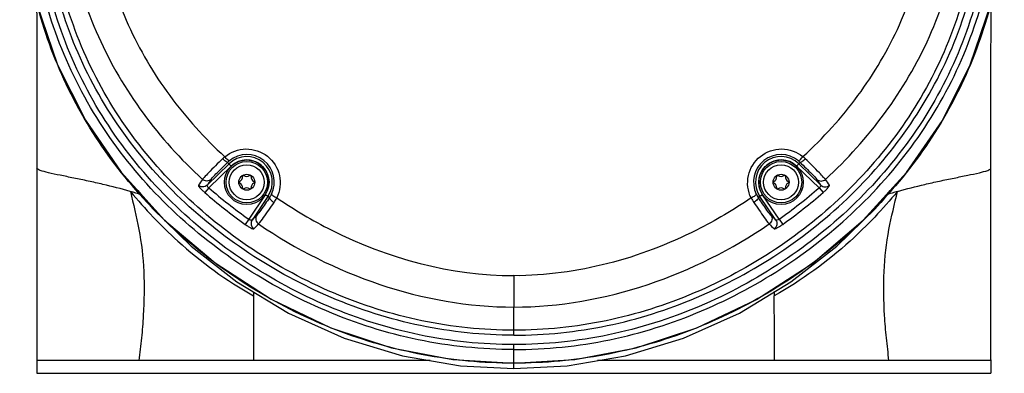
# Model space of a CAD drawing. Header units: millimetres. Extents: x 10 to 584, y 4 to 410.
# Tile 12 of 60: x 288.06 to 303.54, y 131.12 to 136.67. Entities that reach past the tile are written whole.
import ezdxf

# ---------------------------------------------------------------- set-up
doc = ezdxf.new("R2010")
doc.units = ezdxf.units.MM
doc.header["$LTSCALE"] = 32.67
doc.layers.get('0').update_dxf_attribs({"linetype": 'CONTINUOUS'})

msp = doc.modelspace()

# ---------------------------------------------------------------- linework, layer by layer
at = {"color": 7, "linetype": 'Continuous'}
for p, q in [((303.3308, 136.6716), (303.3324, 136.945)), ((288.3299, 134.8489), (288.3298, 134.3436)), ((291.0034, 134.0759), (291.3501, 134.4104)), ((291.0321, 134.0342), (291.3848, 134.3744)), ((291.3848, 134.3744), (291.3282, 134.4331)), ((300.3292, 134.4331), (300.2726, 134.3744)), ((300.2726, 134.3744), (300.6253, 134.0342)), ((300.3073, 134.4104), (300.654, 134.0759)), ((291.0321, 134.0342), (290.967, 133.9595)), ((291.9198, 133.925), (291.6605, 133.541)), ((291.9868, 133.8797), (291.9198, 133.925)), ((299.7376, 133.925), (299.6706, 133.8797)), ((299.9969, 133.541), (299.7376, 133.925)), ((300.6253, 134.0342), (300.6905, 133.9595)), ((291.9613, 133.897), (291.712, 133.5279)), ((299.9454, 133.5279), (299.6961, 133.897)), ((291.6605, 133.541), (291.6035, 133.46)), ((299.9969, 133.541), (300.0539, 133.46)), ((295.8287, 132.6544), (295.8287, 132.1609)), ((291.7361, 132.4029), (291.7357, 132.3367)), ((299.9213, 132.4051), (299.9217, 132.3367)), ((295.8287, 131.7195), (295.8287, 132.1609)), ((295.8287, 131.1941), (295.8287, 131.5727)), ((294.5143, 131.3216), (288.3287, 131.3216)), ((295.8287, 131.2804), (295.8236, 131.2804)), ((295.8339, 131.2804), (295.8287, 131.2804)), ((303.3287, 131.3216), (297.1431, 131.3216)), ((303.3287, 131.331), (303.3287, 131.1216)), ((288.3287, 131.1216), (303.3287, 131.1216))]:
    msp.add_line(p, q, dxfattribs=at)
for points in [[(288.0585, 139.1186), (288.1267, 137.9701), (288.3299, 136.9185), (288.6532, 135.9667), (289.0918, 135.094), (289.6538, 134.2768), (290.3347, 133.5263), (291.1294, 132.8534), (292.0126, 132.2834), (292.9509, 131.8354), (293.9026, 131.5227), (294.8671, 131.3395), (295.8287, 131.2802)], [(295.8287, 131.2802), (296.7867, 131.3391), (297.752, 131.522), (298.7041, 131.8345), (299.6426, 132.2821), (300.5258, 132.8518), (301.3207, 133.5244), (302.0018, 134.2745), (302.5642, 135.0916), (303.0032, 135.9644), (303.3268, 136.9161), (303.5304, 137.9674)], [(288.325, 136.9441), (288.3253, 136.8953), (288.3266, 136.6592), (288.3277, 136.4178), (288.3285, 136.1703), (288.3291, 135.9163), (288.3295, 135.6568), (288.3298, 135.3921), (288.3299, 135.1227), (288.3299, 134.8489)], [(303.3282, 133.3218), (303.3275, 134.5723), (303.3275, 134.8521), (303.3275, 135.1275), (303.3277, 135.3983), (303.3279, 135.6644), (303.3284, 135.9252), (303.329, 136.1804), (303.3298, 136.4291), (303.3308, 136.6716)], [(288.3298, 134.3439), (288.3292, 133.3218), (288.3288, 132.286), (288.3287, 131.1216)], [(289.9135, 133.9905), (290.1462, 133.7087), (290.7537, 133.1155), (291.4725, 132.5569), (292.2838, 132.0676), (293.1623, 131.6746), (294.0765, 131.3967), (294.9895, 131.24), (295.8287, 131.1941)], [(295.8287, 131.1941), (296.6679, 131.24), (297.5809, 131.3967), (298.4951, 131.6746), (299.3736, 132.0676), (300.1849, 132.5569), (300.9037, 133.1155), (301.5112, 133.7087), (301.7432, 133.9897)], [(303.3287, 131.3216), (303.3286, 132.286), (303.3282, 133.3218)]]:
    msp.add_lwpolyline(points, dxfattribs=at)
for centre, radius in [((291.6287, 134.1216), 0.35), ((291.6287, 134.1216), 0.325), ((291.6287, 134.1216), 0.275), ((300.0287, 134.1216), 0.35), ((300.0287, 134.1216), 0.325), ((300.0287, 134.1216), 0.275), ((291.6287, 134.1216), 0.125), ((300.0287, 134.1216), 0.125)]:
    msp.add_circle(centre, radius, dxfattribs=at)
for centre, radius, start, end in [((291.6287, 134.1216), 0.4013, 325.96974, 133.96974), ((291.6299, 134.1235), 0.4323, 334.01159, 129.42211), ((300.0275, 134.1235), 0.4323, 50.82491, 206.26362), ((300.0287, 134.1216), 0.4013, 46.03026, 214.03026), ((291.6273, 134.1266), 0.4282, 129.41489, 134.30045), ((291.6287, 134.1216), 0.3513, 325.96974, 133.96974), ((300.0287, 134.1216), 0.3513, 46.03026, 214.03026), ((300.03, 134.1265), 0.4284, 45.70056, 50.83259), ((291.5762, 134.2126), 0.015, 56.08051, 183.85877), ((291.6287, 134.291), 0.0795, 236.23854, 303.75678), ((291.6812, 134.2126), 0.015, 356.23771, 123.94419), ((299.9762, 134.2126), 0.015, 56.08051, 183.85877), ((300.0287, 134.291), 0.0795, 236.23854, 303.75678), ((300.0812, 134.2126), 0.015, 356.23771, 123.94419), ((300.1927, 127.541), 11.3865, 144.42491, 144.98414), ((300.3203, 127.5483), 11.376, 144.42489, 144.98414), ((291.5236, 134.1216), 0.015, 115.83098, 244.17507), ((291.482, 134.2064), 0.0795, 296.2036, 3.74411), ((291.482, 134.0368), 0.0795, 356.34878, 63.79525), ((291.7755, 134.2064), 0.0795, 176.23771, 243.79352), ((291.7755, 134.0368), 0.0795, 116.14462, 183.85706), ((291.7339, 134.1216), 0.015, 296.14462, 64.18301), ((299.9236, 134.1216), 0.015, 115.83098, 244.17507), ((299.882, 134.2064), 0.0795, 296.2036, 3.74411), ((299.882, 134.0368), 0.0795, 356.34878, 63.79525), ((300.1755, 134.2064), 0.0795, 176.23771, 243.79352), ((300.1755, 134.0368), 0.0795, 116.14462, 183.85706), ((300.1339, 134.1216), 0.015, 296.14462, 64.18301), ((291.3832, 127.5806), 11.3198, 35.01589, 35.57801), ((287.7639, 126.8783), 7.3836, 72.60882, 74.01743), ((296.0962, 139.8401), 7.8033, 228.90447, 234.84809), ((296.0962, 139.8401), 7.7041, 228.90456, 234.84815), ((291.5762, 134.0306), 0.015, 175.69471, 302.87214), ((291.6287, 133.9521), 0.0795, 55.95364, 123.95992), ((291.6812, 134.0306), 0.015, 237.13179, 3.21312), ((291.6355, 134.1206), 0.426, 325.56139, 334.02813), ((300.0217, 134.1205), 0.4257, 206.24802, 214.44058), ((299.9762, 134.0306), 0.015, 175.69471, 302.87214), ((300.0287, 133.9521), 0.0795, 55.95364, 123.95992), ((295.5555, 139.8475), 7.7134, 305.15541, 311.09185), ((295.5555, 139.8475), 7.8126, 305.15543, 311.09199), ((300.0812, 134.0306), 0.015, 237.13179, 3.21312), ((303.914, 126.8011), 7.4634, 105.96934, 107.36412), ((282.2871, 142.993), 13.3573, 314.87786, 315.33548), ((309.5432, 143.1659), 13.6018, 224.67082, 225.12), ((282.3321, 142.8375), 13.3324, 314.87706, 315.33587), ((309.5179, 143.0301), 13.6048, 224.67093, 225.12033), ((447.5804, 131.5051), 155.847, 179.694265, 180.067459), ((143.7756, 131.5047), 156.1483, 359.932793, 0.305263)]:
    msp.add_arc(centre, radius, start, end, dxfattribs=at)
for points, knots in [([(295.8287, 131.4946), (295.3239, 131.4946), (294.3119, 131.597), (292.8624, 132.0564), (291.5278, 132.7743), (290.3508, 133.7205), (289.3803, 134.871), (288.6714, 136.1937), (288.2617, 137.6316), (288.1807, 138.6231), (288.1818, 139.117)], [0, 0, 0, 0, 0.1263599, 0.2525034, 0.3782874, 0.5036039, 0.6283498, 0.7525526, 0.8763749, 1, 1, 1, 1]), ([(295.8287, 131.5727), (295.3303, 131.5727), (294.331, 131.6739), (292.8996, 132.1278), (291.5818, 132.837), (290.4199, 133.7715), (289.4622, 134.9071), (288.7631, 136.2124), (288.3596, 137.6315), (288.2801, 138.61), (288.2813, 139.0976)], [0, 0, 0, 0, 0.1263863, 0.2525753, 0.3784349, 0.5037833, 0.6285009, 0.7526207, 0.876365, 1, 1, 1, 1]), ([(295.8287, 131.7195), (295.337, 131.7195), (294.3511, 131.82), (292.9397, 132.269), (291.6404, 132.9688), (290.4944, 133.8901), (289.549, 135.0096), (288.8583, 136.2966), (288.4594, 137.6961), (288.3813, 138.6613), (288.383, 139.142)], [0, 0, 0, 0, 0.1264248, 0.2526256, 0.3784501, 0.5037657, 0.6284933, 0.7526464, 0.8764005, 1, 1, 1, 1]), ([(295.8287, 131.7975), (295.3435, 131.7975), (294.3706, 131.8967), (292.9775, 132.3401), (291.6946, 133.0313), (290.5634, 133.9409), (289.6309, 135.0456), (288.9502, 136.3151), (288.5573, 137.6957), (288.4806, 138.648), (288.4825, 139.1226)], [0, 0, 0, 0, 0.1264053, 0.2526369, 0.3785677, 0.5039563, 0.6286544, 0.7526874, 0.8763511, 1, 1, 1, 1]), ([(288.7172, 139.1222), (288.7204, 138.6573), (288.8162, 137.725), (289.2497, 136.3879), (289.961, 135.1758), (290.589, 134.4804), (290.9314, 134.1655)], [0, 0, 0, 0, 0.2499401, 0.4999099, 0.7499185, 1, 1, 1, 1]), ([(289.2317, 139.1051), (289.2342, 138.6749), (289.3215, 137.8122), (289.7221, 136.5747), (290.3822, 135.4541), (290.9657, 134.8128), (291.2831, 134.522)], [0, 0, 0, 0, 0.2499577, 0.499897, 0.7498831, 1, 1, 1, 1]), ([(295.8287, 131.7195), (296.3204, 131.7195), (297.3063, 131.82), (298.7177, 132.269), (300.017, 132.9688), (301.163, 133.8901), (302.1084, 135.0096), (302.7991, 136.2966), (303.198, 137.6961), (303.2761, 138.6613), (303.2744, 139.142)], [0, 0, 0, 0, 0.1264248, 0.2526255, 0.37845, 0.5037657, 0.6284932, 0.7526464, 0.8764006, 1, 1, 1, 1]), ([(303.1749, 139.1226), (303.1768, 138.648), (303.1001, 137.6957), (302.7072, 136.3151), (302.0265, 135.0456), (301.094, 133.9409), (299.9627, 133.0313), (298.6799, 132.3401), (297.2868, 131.8967), (296.3139, 131.7975), (295.8287, 131.7975)], [0, 0, 0, 0, 0.1236498, 0.2473116, 0.3713447, 0.4960464, 0.6214393, 0.7473666, 0.8735954, 1, 1, 1, 1]), ([(295.8287, 131.4946), (296.3335, 131.4945), (297.3454, 131.5971), (298.7948, 132.0563), (300.1294, 132.7742), (301.3063, 133.7203), (302.2769, 134.8706), (302.986, 136.1935), (303.3956, 137.6315), (303.477, 138.6231), (303.4756, 139.117)], [0, 0, 0, 0, 0.1263527, 0.2524899, 0.3782664, 0.5035689, 0.6283095, 0.7525215, 0.8763698, 1, 1, 1, 1]), ([(303.3762, 139.0976), (303.3773, 138.61), (303.2978, 137.6314), (302.8942, 136.2123), (302.1951, 134.907), (301.2375, 133.7714), (300.0755, 132.837), (298.7577, 132.1278), (297.3264, 131.6739), (296.3271, 131.5727), (295.8287, 131.5727)], [0, 0, 0, 0, 0.1236396, 0.2473925, 0.3715143, 0.4962278, 0.6215675, 0.7474261, 0.8736147, 1, 1, 1, 1]), ([(300.3725, 134.5235), (300.6901, 134.814), (301.2736, 135.4552), (301.9345, 136.5752), (302.3353, 137.8124), (302.4231, 138.675), (302.4257, 139.1051)], [0, 0, 0, 0, 0.2501157, 0.500106, 0.7500494, 1, 1, 1, 1]), ([(300.726, 134.1655), (301.0673, 134.4795), (301.6948, 135.1742), (302.4071, 136.386), (302.841, 137.7244), (302.9372, 138.6575), (302.9402, 139.1222)], [0, 0, 0, 0, 0.2493412, 0.4996507, 0.7501576, 1, 1, 1, 1]), ([(295.8236, 131.2804), (295.347, 131.2797), (294.3923, 131.3682), (292.5691, 131.8923), (290.9242, 132.8889), (289.6288, 134.2389), (288.8672, 135.4046), (288.3512, 136.6867), (288.1711, 137.5873), (288.1184, 138.0397)], [0, 0, 0, 0, 0.1278387, 0.2552817, 0.5067855, 0.6314792, 0.7551039, 0.8778319, 1, 1, 1, 1]), ([(303.5385, 138.035), (303.4855, 137.5829), (303.305, 136.6828), (302.7885, 135.4015), (302.0267, 134.2367), (300.7315, 132.8876), (299.0871, 131.8919), (297.2645, 131.3681), (296.3103, 131.2797), (295.8339, 131.2804)], [0, 0, 0, 0, 0.1221679, 0.2448961, 0.3685218, 0.4932156, 0.74472, 0.8721603, 1, 1, 1, 1]), ([(291.2832, 134.5221), (291.3743, 134.5969), (291.6167, 134.6863), (291.9786, 134.5612), (292.1835, 134.238), (292.1525, 133.9823), (292.1011, 133.8765)], [0, 0, 0, 0, 0.2494022, 0.5005348, 0.7512267, 1, 1, 1, 1]), ([(291.3554, 134.4575), (291.3527, 134.456), (291.3418, 134.4625), (291.3186, 134.4815), (291.2975, 134.5048), (291.2832, 134.5221)], [0, 0, 0, 0, 0.0922875, 0.3135939, 1, 1, 1, 1]), ([(299.5574, 133.8742), (299.5055, 133.9797), (299.4735, 134.2354), (299.6767, 134.5596), (300.0382, 134.6865), (300.2809, 134.5979), (300.3724, 134.5236)], [0, 0, 0, 0, 0.2487618, 0.4994492, 0.7506018, 1, 1, 1, 1]), ([(300.3006, 134.4586), (300.3032, 134.4572), (300.3142, 134.4638), (300.3373, 134.4829), (300.3582, 134.5063), (300.3724, 134.5236)], [0, 0, 0, 0, 0.0928202, 0.3149293, 1, 1, 1, 1]), ([(291.2479, 134.4903), (291.1733, 134.4171), (291.0765, 134.3201), (290.9718, 134.2113), (290.9397, 134.1771), (290.9314, 134.1655)], [0, 0, 0, 0, 0.6910404, 0.9055045, 1, 1, 1, 1]), ([(291.0676, 134.1666), (291.0897, 134.1975), (291.1798, 134.2843), (291.2664, 134.3729), (291.3282, 134.4331)], [0, 0, 0, 0, 0.305914, 1, 1, 1, 1]), ([(291.3282, 134.4331), (291.3255, 134.4312), (291.3132, 134.4356), (291.2873, 134.4529), (291.2638, 134.4741), (291.2479, 134.4903)], [0, 0, 0, 0, 0.0985354, 0.3218376, 1, 1, 1, 1]), ([(300.3292, 134.4331), (300.3319, 134.4312), (300.3442, 134.4356), (300.3702, 134.4529), (300.3936, 134.4741), (300.4095, 134.4903)], [0, 0, 0, 0, 0.098541, 0.3218429, 1, 1, 1, 1]), ([(300.3292, 134.4331), (300.391, 134.3729), (300.4776, 134.2843), (300.5677, 134.1975), (300.5898, 134.1666)], [0, 0, 0, 0, 0.6940791, 1, 1, 1, 1]), ([(300.726, 134.1655), (300.7179, 134.1773), (300.6854, 134.2111), (300.5812, 134.3203), (300.4839, 134.4169), (300.4095, 134.4903)], [0, 0, 0, 0, 0.0945843, 0.3084896, 1, 1, 1, 1]), ([(289.7971, 133.9762), (289.6547, 134.017), (289.4349, 134.0731), (289.1374, 134.1395), (288.9127, 134.1861), (288.7031, 134.2282), (288.5275, 134.2647), (288.4078, 134.296), (288.3484, 134.3192), (288.3298, 134.3361), (288.3298, 134.3436)], [0, 0, 0, 0, 0.2923692, 0.447784, 0.601725, 0.7458196, 0.8691114, 0.9580524, 0.9851679, 1, 1, 1, 1]), ([(301.859, 133.9765), (302.0013, 134.0172), (302.2211, 134.0734), (302.5186, 134.1398), (302.7436, 134.1863), (302.9535, 134.2284), (303.1295, 134.2649), (303.2494, 134.2962), (303.309, 134.3195), (303.3276, 134.3364), (303.3276, 134.3439)], [0, 0, 0, 0, 0.2920164, 0.4473467, 0.6013066, 0.7455126, 0.8689149, 0.9580217, 0.9851695, 1, 1, 1, 1]), ([(290.8674, 134.0745), (290.8658, 134.07), (290.875, 134.0537), (290.894, 134.0302), (290.9268, 133.9957), (290.9526, 133.9721), (290.967, 133.9595)], [0, 0, 0, 0, 0.0934116, 0.3119299, 0.6290461, 1, 1, 1, 1]), ([(291.0034, 134.0759), (290.9859, 134.0592), (290.9359, 134.0384), (290.8855, 134.0581), (290.8674, 134.0745)], [0, 0, 0, 0, 0.4983372, 1, 1, 1, 1]), ([(291.0676, 134.1666), (291.05, 134.1498), (290.9999, 134.129), (290.9495, 134.149), (290.9314, 134.1655)], [0, 0, 0, 0, 0.4978901, 1, 1, 1, 1]), ([(291.0321, 134.0342), (291.0267, 134.0376), (291.014, 134.0461), (290.996, 134.0678), (291.0034, 134.0759)], [0, 0, 0, 0, 0.3686519, 1, 1, 1, 1]), ([(300.5898, 134.1666), (300.6074, 134.1498), (300.6575, 134.129), (300.7079, 134.149), (300.726, 134.1655)], [0, 0, 0, 0, 0.4978807, 1, 1, 1, 1]), ([(300.654, 134.0759), (300.6558, 134.074), (300.6579, 134.0539), (300.6383, 134.0422), (300.6253, 134.0342)], [0, 0, 0, 0, 0.1483265, 1, 1, 1, 1]), ([(300.654, 134.0759), (300.6715, 134.0591), (300.7216, 134.0384), (300.7719, 134.0582), (300.79, 134.0745)], [0, 0, 0, 0, 0.498499, 1, 1, 1, 1]), ([(300.6904, 133.9595), (300.7047, 133.9721), (300.7308, 133.9957), (300.7631, 134.0301), (300.7829, 134.0539), (300.7912, 134.0699), (300.79, 134.0745)], [0, 0, 0, 0, 0.3712129, 0.6881187, 0.9066854, 1, 1, 1, 1]), ([(289.7984, 133.9765), (289.8433, 133.778), (289.9515, 133.3666), (290.0224, 132.7124), (290.0139, 132.1416), (289.9753, 131.6752), (289.9439, 131.4402), (289.9337, 131.3216)], [0, 0, 0, 0, 0.2280926, 0.4758449, 0.7344485, 0.8665945, 1, 1, 1, 1]), ([(289.7984, 133.9765), (290.0289, 133.7012), (290.6132, 133.081), (291.3083, 132.5772), (291.7357, 132.3367)], [0, 0, 0, 0, 0.4227104, 1, 1, 1, 1]), ([(292.0185, 133.9341), (292.0175, 133.931), (292.0267, 133.9212), (292.0516, 133.9023), (292.0802, 133.8867), (292.1011, 133.8765)], [0, 0, 0, 0, 0.0939772, 0.3174647, 1, 1, 1, 1]), ([(299.6399, 133.9322), (299.6408, 133.9291), (299.6316, 133.9192), (299.6068, 133.9002), (299.5783, 133.8845), (299.5574, 133.8742)], [0, 0, 0, 0, 0.0945161, 0.3188458, 1, 1, 1, 1]), ([(301.8594, 133.9769), (301.6289, 133.7016), (301.0446, 133.0813), (300.3493, 132.5773), (299.9217, 132.3367)], [0, 0, 0, 0, 0.4225933, 1, 1, 1, 1]), ([(301.7237, 131.3216), (301.7135, 131.4402), (301.6821, 131.6752), (301.6435, 132.1416), (301.635, 132.7124), (301.7059, 133.3666), (301.8141, 133.778), (301.859, 133.9765)], [0, 0, 0, 0, 0.1334055, 0.2655515, 0.5241551, 0.7719074, 1, 1, 1, 1]), ([(291.9868, 133.8797), (291.9421, 133.8144), (291.8759, 133.7226), (291.8115, 133.628), (291.7873, 133.6035)], [0, 0, 0, 0, 0.6966004, 1, 1, 1, 1]), ([(291.8147, 133.4655), (291.8444, 133.4958), (291.9225, 133.6119), (292.0037, 133.724), (292.0582, 133.8037)], [0, 0, 0, 0, 0.3053169, 1, 1, 1, 1]), ([(291.9868, 133.8797), (291.985, 133.8763), (291.9902, 133.8632), (292.0129, 133.8377), (292.0386, 133.817), (292.0582, 133.8037)], [0, 0, 0, 0, 0.1079868, 0.3339784, 1, 1, 1, 1]), ([(292.1011, 133.8764), (292.3746, 133.6891), (293.5088, 133.0196), (294.8423, 132.6526), (295.8287, 132.6544)], [0, 0, 0, 0, 0.2515324, 1, 1, 1, 1]), ([(299.5575, 133.8741), (299.2825, 133.689), (298.569, 133.2644), (297.5528, 132.8779), (296.5755, 132.6887), (296.0774, 132.651), (295.8287, 132.6544)], [0, 0, 0, 0, 0.2500793, 0.6247956, 0.8123975, 1, 1, 1, 1]), ([(299.6706, 133.8797), (299.6724, 133.8763), (299.6672, 133.8632), (299.6445, 133.8377), (299.6188, 133.817), (299.5992, 133.8037)], [0, 0, 0, 0, 0.1080562, 0.3341625, 1, 1, 1, 1]), ([(299.5992, 133.8037), (299.6537, 133.7241), (299.7349, 133.6119), (299.813, 133.4958), (299.8427, 133.4655)], [0, 0, 0, 0, 0.694307, 1, 1, 1, 1]), ([(299.8701, 133.6034), (299.8459, 133.6279), (299.7815, 133.7225), (299.7153, 133.8144), (299.6706, 133.8797)], [0, 0, 0, 0, 0.3032662, 1, 1, 1, 1]), ([(291.7873, 133.6035), (291.7732, 133.5825), (291.7617, 133.5267), (291.7936, 133.4798), (291.8147, 133.4655)], [0, 0, 0, 0, 0.4983764, 1, 1, 1, 1]), ([(299.8699, 133.6038), (299.8841, 133.5828), (299.8959, 133.5269), (299.8639, 133.4798), (299.8428, 133.4654)], [0, 0, 0, 0, 0.4981525, 1, 1, 1, 1]), ([(291.6035, 133.46), (291.6191, 133.4491), (291.6482, 133.4295), (291.6896, 133.4056), (291.717, 133.393), (291.7353, 133.3871), (291.7393, 133.3898)], [0, 0, 0, 0, 0.3697789, 0.6860514, 0.904966, 1, 1, 1, 1]), ([(291.712, 133.5279), (291.7102, 133.5256), (291.691, 133.5191), (291.673, 133.5315), (291.6605, 133.541)], [0, 0, 0, 0, 0.1541278, 1, 1, 1, 1]), ([(291.7122, 133.5282), (291.698, 133.5072), (291.6862, 133.4514), (291.7182, 133.4042), (291.7393, 133.3898)], [0, 0, 0, 0, 0.4982897, 1, 1, 1, 1]), ([(291.8147, 133.4655), (292.401, 133.0667), (293.6879, 132.4189), (295.1156, 132.1611), (295.8287, 132.1609)], [0, 0, 0, 0, 0.4985902, 1, 1, 1, 1]), ([(295.8287, 132.1609), (296.5419, 132.161), (297.9696, 132.419), (299.2564, 133.0666), (299.8427, 133.4655)], [0, 0, 0, 0, 0.5014174, 1, 1, 1, 1]), ([(299.9454, 133.5279), (299.9595, 133.5069), (299.9711, 133.4511), (299.9391, 133.4042), (299.9181, 133.3898)], [0, 0, 0, 0, 0.4985068, 1, 1, 1, 1]), ([(299.9181, 133.3898), (299.9223, 133.3873), (299.9402, 133.3928), (299.9679, 133.4057), (300.0092, 133.4295), (300.0383, 133.449), (300.0539, 133.46)], [0, 0, 0, 0, 0.0950418, 0.3141029, 0.6303626, 1, 1, 1, 1]), ([(299.9969, 133.541), (299.9919, 133.5372), (299.978, 133.5284), (299.9527, 133.5185), (299.9454, 133.5279)], [0, 0, 0, 0, 0.3464816, 1, 1, 1, 1])]:
    msp.add_open_spline(points, degree=3, knots=knots, dxfattribs=at)
for points in [[(291.2831, 134.522), (291.2709, 134.512), (291.2592, 134.5013), (291.2479, 134.4903)], [(300.4095, 134.4903), (300.3977, 134.5019), (300.3854, 134.513), (300.3725, 134.5235)], [(300.79, 134.0745), (300.7689, 134.105), (300.7474, 134.1352), (300.726, 134.1655)], [(292.0582, 133.8037), (292.0742, 133.8269), (292.0887, 133.8512), (292.1011, 133.8764)], [(299.5575, 133.8741), (299.5696, 133.8497), (299.5837, 133.8262), (299.5992, 133.8037)]]:
    msp.add_open_spline(points, degree=3, dxfattribs=at)

doc.saveas('drawing.dxf')
